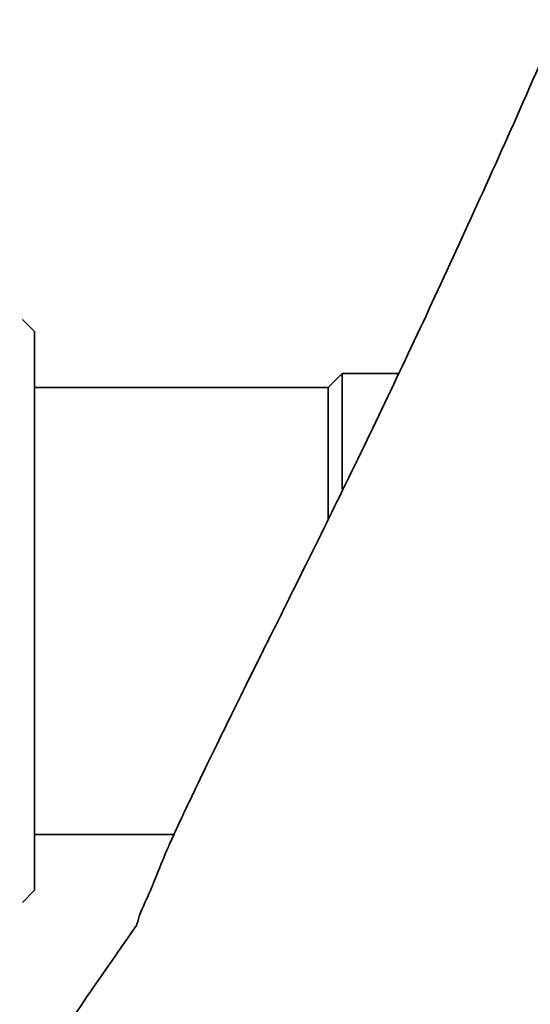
# Model space of a CAD drawing. Header units: millimetres. Extents: x -7686 to -856, y -458 to 6140.
# Tile 36 of 102: x -5977 to -5963, y 3645 to 3674. Entities that reach past the tile are written whole.
import ezdxf

# ---------------------------------------------------------------- set-up
doc = ezdxf.new("R2010")
doc.units = ezdxf.units.MM
doc.header["$LTSCALE"] = 5
doc.header["$PDSIZE"] = -1
doc.layers.add('细实线', color=1, linetype='Continuous', lineweight=20)
doc.dimstyles.new('安装', dxfattribs={"dimtxt": 6, "dimasz": 12, "dimexe": 7, "dimexo": 0.625, "dimtad": 1, "dimtoh": 1, "dimtxsty": 'Standard', "dimcen": 2.5, "dimclrd": 4, "dimclre": 4, "dimclrt": 3, "dimadec": 0, "dimazin": 0, "dimtfac": 1, "dimtmove": 0, "dimatfit": 3, "dimfxl": 1, "dimarcsym": 0})

# ---------------------------------------------------------------- blocks, each defined once
blk = doc.blocks.new('*D73')
at = {"layer": 'Defpoints', "color": 0, "linetype": 'Continuous', "transparency": 16777216}
for p in [(-5831.961, 3764.628), (-6092.748, 3374.818), (-5832.245, 3374.628)]:
    blk.add_point(p, dxfattribs=at)
at = {"layer": '细实线', "color": 4, "linetype": 'Continuous', "lineweight": -2, "transparency": 16777216}
for p, q in [((-5832.586, 3764.629), (-6099.464, 3764.823)), ((-6092.473, 3752.818), (-6092.74, 3386.818)), ((-5832.87, 3374.629), (-6099.748, 3374.823))]:
    blk.add_line(p, q, dxfattribs=at)
at = {"layer": '细实线', "color": 4, "linetype": 'Continuous', "transparency": 16777216}
for points in [[(-6094.473, 3752.82), (-6090.473, 3752.817), (-6092.464, 3764.818)], [(-6094.74, 3386.82), (-6090.74, 3386.817), (-6092.748, 3374.818)]]:
    blk.add_solid(points, dxfattribs=at)
at = {"layer": '细实线', "color": 3, "linetype": 'Continuous', "transparency": 16777216, "insert": (-6096.231, 3569.821), "char_height": 6, "attachment_point": 5, "rotation": 89.9582}
blk.add_mtext('390', dxfattribs=at)

msp = doc.modelspace()

# ---------------------------------------------------------------- linework, layer by layer
at = {"linetype": 'Continuous', "lineweight": 35}
for p, q in [((-5976.744, 3664.682), (-5977.091, 3665.029)), ((-5967.945, 3663.483), (-5968.345, 3663.083)), ((-5966.331, 3663.483), (-5967.945, 3663.483)), ((-5967.945, 3660.174), (-5967.945, 3663.483)), ((-5968.345, 3663.083), (-5976.745, 3663.083)), ((-5968.345, 3659.306), (-5968.345, 3663.083)), ((-5976.745, 3650.283), (-5972.754, 3650.283)), ((-5977.091, 3648.337), (-5976.744, 3648.685))]:
    msp.add_line(p, q, dxfattribs=at)
at = {"color": 4}
msp.add_arc((-5831.961, 3764.628), 692.802, 310, 160, dxfattribs=at)
at = {"color": 4, "linetype": 'ByBlock'}
msp.add_arc((-5831.961, 3764.628), 360.339, 96.77028, 202.78183, dxfattribs=at)
at = {"linetype": 'Continuous', "lineweight": 35}
for points, knots in [([(-5955.841, 3688.741), (-5955.904, 3688.559), (-5956.029, 3688.198), (-5956.219, 3687.658), (-5956.441, 3687.029), (-5956.704, 3686.294), (-5957.113, 3685.165), (-5957.646, 3683.724), (-5958.525, 3681.411), (-5959.672, 3678.512), (-5961.078, 3675.13), (-5962.502, 3671.837), (-5963.907, 3668.69), (-5965.292, 3665.669), (-5966.664, 3662.756), (-5967.989, 3660.013), (-5969.056, 3657.857), (-5969.847, 3656.266), (-5970.633, 3654.686), (-5971.511, 3652.903), (-5972.186, 3651.501), (-5972.583, 3650.658), (-5972.804, 3650.179), (-5972.956, 3649.839), (-5973.053, 3649.609), (-5973.117, 3649.446), (-5973.155, 3649.35), (-5973.174, 3649.303)], [0, 0, 0, 0, 0.009617, 0.0191331, 0.0285515, 0.0429042, 0.0580347, 0.0884006, 0.1194342, 0.1817359, 0.245319, 0.3069734, 0.3695455, 0.4307404, 0.4915613, 0.5552752, 0.6151308, 0.6478934, 0.6798696, 0.7468745, 0.8149575, 0.8480479, 0.8815637, 0.9134153, 0.9438877, 0.9725949, 1, 1, 1, 1]), ([(-5973.174, 3649.303), (-5973.2, 3649.236), (-5973.253, 3649.106), (-5973.328, 3648.924), (-5973.419, 3648.707), (-5973.518, 3648.479), (-5973.631, 3648.231), (-5973.724, 3648.022), (-5973.766, 3647.886), (-5973.793, 3647.792), (-5973.808, 3647.739), (-5973.819, 3647.703), (-5973.826, 3647.681), (-5973.827, 3647.678), (-5973.828, 3647.677)], [0, 0, 0, 0, 0.0823755, 0.1597172, 0.2319839, 0.3651017, 0.4690342, 0.5955514, 0.7295375, 0.7978273, 0.8643884, 0.9138967, 0.9591004, 1, 1, 1, 1]), ([(-5973.828, 3647.677), (-5975.349, 3645.483), (-5978.984, 3640.241), (-5982.596, 3634.628), (-5984.551, 3631.142), (-5984.692, 3630.892)], [0, 0, 0, 0, 0.400443, 0.956911, 1, 1, 1, 1])]:
    msp.add_open_spline(points, degree=3, knots=knots, dxfattribs=at)
msp.add_open_spline([(-5976.745, 3648.683), (-5976.745, 3648.804), (-5976.745, 3649.044), (-5976.745, 3650.894), (-5976.745, 3653.538), (-5976.745, 3656.683), (-5976.745, 3659.828), (-5976.745, 3662.473), (-5976.745, 3664.323), (-5976.745, 3664.563), (-5976.745, 3664.683)], degree=3, dxfattribs=at)

# ---------------------------------------------------------------- dimensions: what is measured, and where the dimension line sits
at = {"layer": '细实线', "color": 1, "linetype": 'Continuous'}
dim = msp.add_aligned_dim(p1=(-5831.961, 3764.628), p2=(-5832.245, 3374.628), distance=-260.503, dimstyle='安装', dxfattribs=at)
dim.commit()
dim.dimension.update_dxf_attribs({"geometry": '*D73', "text_midpoint": (-6096.231, 3569.821)})

doc.saveas('drawing.dxf')
